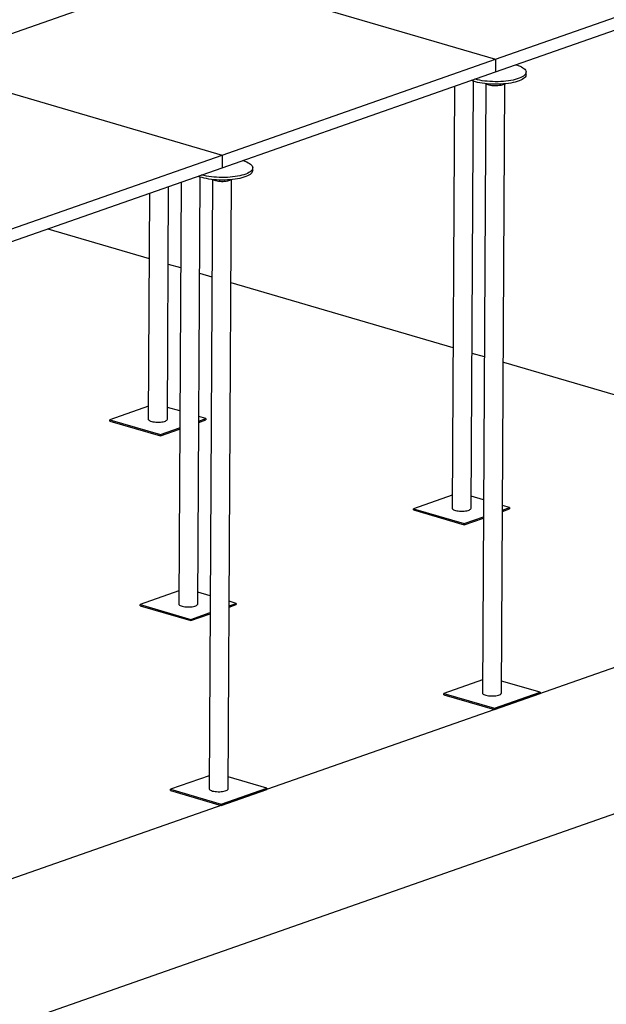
# Model space of a CAD drawing. Header units: millimetres. Extents: x 5 to 589, y 5 to 415.
# Tile 18 of 120: x 188 to 209, y 34 to 70. Entities that reach past the tile are written whole.
import ezdxf

# ---------------------------------------------------------------- set-up
doc = ezdxf.new("R2010")
doc.units = ezdxf.units.MM
doc.layers.add('TRAIT-FORT', color=4, linetype='Continuous', lineweight=25)

msp = doc.modelspace()

# ---------------------------------------------------------------- linework, layer by layer
at = {"layer": 'TRAIT-FORT', "color": 4, "linetype": 'Continuous', "lineweight": 25}
for p, q in [((205.082, 68.448), (215.116, 71.966)), ((183.899, 68.197), (193.932, 71.716)), ((193.932, 71.716), (205.082, 68.448)), ((205.079, 67.982), (215.113, 71.501)), ((195.048, 64.93), (205.082, 68.448)), ((205.082, 68.448), (205.079, 67.982)), ((183.899, 68.197), (195.048, 64.93)), ((195.046, 64.464), (205.079, 67.982)), ((204.186, 51.958), (204.274, 67.64)), ((206.204, 67.881), (206.204, 67.976)), ((203.573, 67.454), (203.486, 51.962)), ((204.727, 67.547), (204.602, 45.176)), ((205.302, 45.172), (205.427, 67.544)), ((185.014, 61.411), (195.048, 64.93)), ((195.048, 64.93), (195.046, 64.464)), ((185.012, 60.946), (195.046, 64.464)), ((196.17, 64.363), (196.171, 64.458)), ((194.152, 48.44), (194.24, 64.122)), ((194.693, 64.029), (194.568, 41.658)), ((195.268, 41.654), (195.393, 64.025)), ((193.036, 55.226), (193.084, 63.776)), ((193.539, 63.936), (193.452, 48.444)), ((192.383, 63.53), (192.336, 55.23)), ((188.648, 62.221), (192.369, 61.131)), ((193.068, 60.926), (193.521, 60.793)), ((194.22, 60.588), (194.673, 60.455)), ((195.372, 60.251), (203.519, 57.863)), ((204.218, 57.658), (204.671, 57.525)), ((205.37, 57.321), (214.669, 54.596)), ((192.339, 55.704), (190.921, 55.207)), ((193.492, 55.53), (193.039, 55.662)), ((190.921, 55.159), (190.921, 55.207)), ((190.921, 55.207), (192.779, 54.662)), ((190.921, 55.159), (192.779, 54.615)), ((194.189, 55.109), (194.451, 55.201)), ((194.19, 55.157), (194.452, 55.248)), ((194.452, 55.248), (194.191, 55.325)), ((194.452, 55.248), (194.451, 55.201)), ((192.779, 54.662), (193.488, 54.911)), ((192.779, 54.615), (193.488, 54.863)), ((192.779, 54.662), (192.779, 54.615)), ((203.489, 52.436), (202.071, 51.939)), ((204.641, 52.262), (204.188, 52.395)), ((202.07, 51.892), (202.071, 51.939)), ((202.07, 51.892), (203.929, 51.347)), ((202.071, 51.939), (203.929, 51.395)), ((205.339, 51.889), (205.601, 51.981)), ((205.339, 51.842), (205.601, 51.934)), ((205.601, 51.981), (205.34, 52.057)), ((205.601, 51.981), (205.601, 51.934)), ((225.016, 51.563), (134.711, 19.899)), ((203.929, 51.395), (204.638, 51.643)), ((203.929, 51.347), (204.638, 51.596)), ((203.929, 51.395), (203.929, 51.347)), ((193.455, 48.918), (192.037, 48.421)), ((194.608, 48.744), (194.155, 48.877)), ((195.567, 48.463), (195.306, 48.539)), ((195.306, 48.371), (195.567, 48.463)), ((195.567, 48.463), (195.567, 48.415)), ((192.037, 48.421), (193.895, 47.876)), ((192.037, 48.373), (192.037, 48.421)), ((192.037, 48.373), (193.895, 47.829)), ((193.895, 47.876), (194.604, 48.125)), ((195.305, 48.323), (195.567, 48.415)), ((193.895, 47.829), (194.604, 48.077)), ((193.895, 47.876), (193.895, 47.829)), ((224.986, 46.175), (134.681, 14.511)), ((204.604, 45.651), (203.187, 45.153)), ((206.717, 45.195), (205.304, 45.609)), ((203.186, 45.106), (203.187, 45.153)), ((203.186, 45.106), (205.045, 44.561)), ((203.187, 45.153), (205.045, 44.609)), ((205.045, 44.609), (206.717, 45.195)), ((205.045, 44.561), (206.717, 45.148)), ((206.717, 45.195), (206.717, 45.148)), ((205.045, 44.609), (205.045, 44.561)), ((194.571, 42.132), (193.153, 41.635)), ((196.683, 41.677), (195.27, 42.091)), ((193.152, 41.588), (193.153, 41.635)), ((193.153, 41.635), (195.011, 41.09)), ((195.011, 41.09), (196.683, 41.677)), ((195.011, 41.043), (196.683, 41.629)), ((196.683, 41.677), (196.683, 41.629)), ((193.152, 41.588), (195.011, 41.043)), ((195.011, 41.09), (195.011, 41.043))]:
    msp.add_line(p, q, dxfattribs=at)
at = {"layer": 'TRAIT-FORT', "color": 4, "linetype": 'Continuous', "lineweight": 25, "flags": 128}
for points in [[(205.832, 68.246), (205.85, 68.241), (205.92, 68.218), (205.983, 68.193), (206.038, 68.166), (206.087, 68.138), (206.127, 68.109), (206.159, 68.078), (206.183, 68.047), (206.198, 68.016), (206.204, 67.984), (206.202, 67.952), (206.191, 67.92), (206.171, 67.889), (206.142, 67.859), (206.105, 67.829), (206.06, 67.801), (206.008, 67.774), (205.948, 67.749), (205.882, 67.726), (205.809, 67.705), (205.73, 67.685), (205.647, 67.669), (205.558, 67.654), (205.467, 67.642), (205.372, 67.633), (205.275, 67.627), (205.176, 67.623), (205.076, 67.622), (204.977, 67.624), (204.878, 67.629), (204.781, 67.637), (204.687, 67.647), (204.595, 67.66), (204.507, 67.675), (204.424, 67.693), (204.346, 67.713), (204.327, 67.719)], [(206.204, 67.881), (206.201, 67.857), (206.19, 67.826), (206.17, 67.795), (206.142, 67.764), (206.105, 67.735), (206.06, 67.707), (206.007, 67.68), (205.948, 67.655), (205.881, 67.631), (205.808, 67.61), (205.73, 67.591), (205.646, 67.574), (205.558, 67.559), (205.466, 67.548), (205.371, 67.539), (205.274, 67.532), (205.175, 67.528), (205.076, 67.528), (204.976, 67.53), (204.878, 67.534), (204.781, 67.542), (204.686, 67.552), (204.595, 67.565), (204.507, 67.581), (204.423, 67.598), (204.345, 67.618), (204.273, 67.641), (204.206, 67.665), (204.191, 67.671)], [(205.408, 67.542), (205.386, 67.525), (205.355, 67.51), (205.318, 67.497), (205.274, 67.486), (205.225, 67.477), (205.172, 67.471), (205.117, 67.468), (205.06, 67.468), (205.005, 67.471), (204.951, 67.476), (204.9, 67.484), (204.854, 67.495), (204.813, 67.507), (204.78, 67.522), (204.754, 67.538), (204.746, 67.545)], [(195.798, 64.728), (195.816, 64.723), (195.886, 64.699), (195.949, 64.674), (196.004, 64.648), (196.053, 64.62), (196.093, 64.59), (196.125, 64.56), (196.149, 64.529), (196.164, 64.497), (196.17, 64.465), (196.168, 64.434), (196.157, 64.402), (196.137, 64.371), (196.108, 64.341), (196.071, 64.311), (196.027, 64.283), (195.974, 64.256), (195.914, 64.231), (195.848, 64.208), (195.775, 64.186), (195.696, 64.167), (195.613, 64.15), (195.525, 64.136), (195.433, 64.124), (195.338, 64.115), (195.241, 64.109), (195.142, 64.105), (195.043, 64.104), (194.943, 64.106), (194.845, 64.111), (194.748, 64.118), (194.653, 64.129), (194.561, 64.142), (194.473, 64.157), (194.39, 64.175), (194.312, 64.195), (194.293, 64.2)], [(196.17, 64.363), (196.167, 64.339), (196.156, 64.307), (196.136, 64.276), (196.108, 64.246), (196.071, 64.216), (196.026, 64.188), (195.974, 64.161), (195.914, 64.136), (195.847, 64.113), (195.774, 64.092), (195.696, 64.072), (195.612, 64.056), (195.524, 64.041), (195.432, 64.029), (195.337, 64.02), (195.24, 64.014), (195.141, 64.01), (195.042, 64.009), (194.943, 64.011), (194.844, 64.016), (194.747, 64.024), (194.652, 64.034), (194.561, 64.047), (194.473, 64.062), (194.389, 64.08), (194.311, 64.1), (194.239, 64.122), (194.173, 64.146), (194.157, 64.153)], [(195.374, 64.023), (195.352, 64.007), (195.322, 63.992), (195.284, 63.979), (195.24, 63.968), (195.191, 63.959), (195.138, 63.953), (195.083, 63.95), (195.027, 63.95), (194.971, 63.952), (194.917, 63.958), (194.866, 63.966), (194.82, 63.976), (194.78, 63.989), (194.746, 64.004), (194.72, 64.02), (194.712, 64.027)], [(192.336, 55.23), (192.337, 55.221), (192.346, 55.203), (192.363, 55.186), (192.389, 55.17), (192.423, 55.155), (192.463, 55.142), (192.509, 55.132), (192.56, 55.124), (192.614, 55.118), (192.67, 55.116), (192.726, 55.116), (192.781, 55.119), (192.834, 55.125), (192.883, 55.134), (192.927, 55.145), (192.964, 55.158), (192.995, 55.173), (193.017, 55.19), (193.031, 55.207), (193.036, 55.225), (193.036, 55.226)], [(203.486, 51.962), (203.487, 51.954), (203.496, 51.936), (203.513, 51.919), (203.539, 51.902), (203.572, 51.888), (203.613, 51.875), (203.659, 51.864), (203.709, 51.856), (203.763, 51.851), (203.819, 51.848), (203.875, 51.849), (203.931, 51.852), (203.984, 51.858), (204.033, 51.866), (204.076, 51.877), (204.114, 51.891), (204.145, 51.906), (204.167, 51.922), (204.181, 51.939), (204.186, 51.957), (204.186, 51.958)], [(193.452, 48.444), (193.453, 48.435), (193.462, 48.417), (193.479, 48.4), (193.505, 48.384), (193.538, 48.369), (193.579, 48.357), (193.625, 48.346), (193.675, 48.338), (193.729, 48.333), (193.785, 48.33), (193.842, 48.33), (193.897, 48.333), (193.95, 48.339), (193.999, 48.348), (194.043, 48.359), (194.08, 48.372), (194.111, 48.387), (194.133, 48.404), (194.147, 48.421), (194.152, 48.439), (194.152, 48.44)], [(204.602, 45.176), (204.603, 45.168), (204.611, 45.15), (204.629, 45.133), (204.655, 45.117), (204.688, 45.102), (204.728, 45.089), (204.774, 45.079), (204.825, 45.07), (204.879, 45.065), (204.935, 45.062), (204.991, 45.063), (205.047, 45.066), (205.099, 45.072), (205.148, 45.081), (205.192, 45.092), (205.23, 45.105), (205.26, 45.12), (205.283, 45.136), (205.297, 45.154), (205.302, 45.172), (205.302, 45.172)], [(194.568, 41.658), (194.569, 41.65), (194.578, 41.632), (194.595, 41.614), (194.621, 41.598), (194.654, 41.584), (194.695, 41.571), (194.741, 41.56), (194.791, 41.552), (194.845, 41.547), (194.901, 41.544), (194.957, 41.544), (195.013, 41.548), (195.066, 41.554), (195.115, 41.562), (195.158, 41.573), (195.196, 41.587), (195.227, 41.602), (195.249, 41.618), (195.263, 41.635), (195.268, 41.653), (195.268, 41.654)]]:
    msp.add_lwpolyline(points, dxfattribs=at)

doc.saveas('drawing.dxf')
